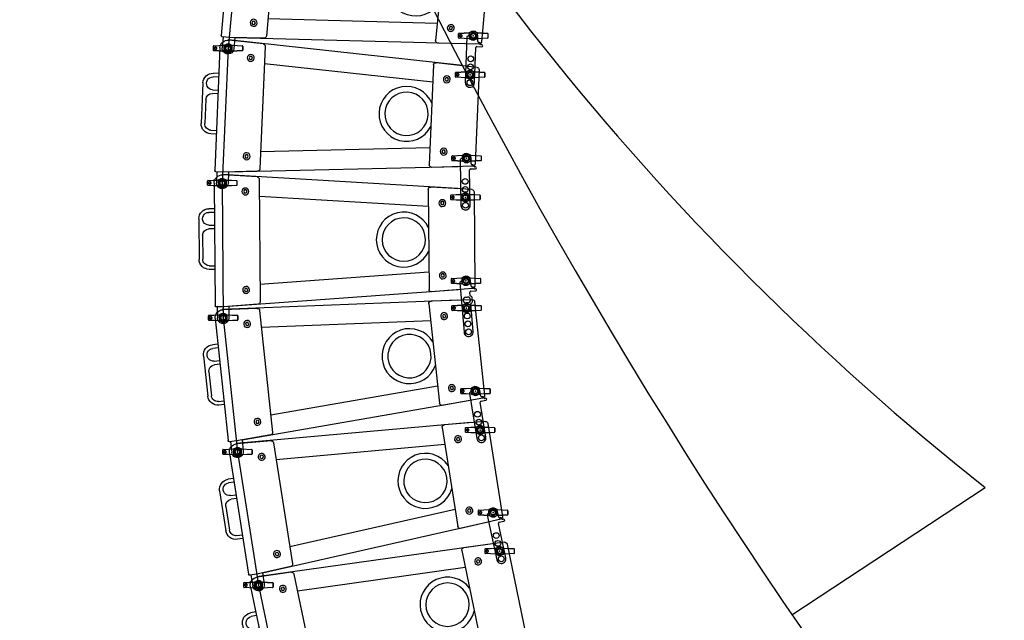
# Model space of a CAD drawing. Header units: millimetres. Extents: x 0 to 84100, y 0 to 59400.
# Tile 98 of 113: x 27632 to 28482, y 49683 to 50202. Entities that reach past the tile are written whole.
import ezdxf

# ---------------------------------------------------------------- set-up
doc = ezdxf.new("R2010")
doc.units = ezdxf.units.MM

# ---------------------------------------------------------------- blocks, each defined once
blk = doc.blocks.new('DV-PIN25 TOP')
at = {"linetype": 'Continuous'}
for p, q in [((-25.5, 3.1), (-25.5, -3.1)), ((-24.6, 4.1), (-7.1, 5.1)), ((-6.5, -4.9), (-6.5, 4.9)), ((-6.5, 4.8), (-6.5, -4.8)), ((6.5, 4.9), (6.5, -4.9)), ((6.5, -4.8), (6.5, 4.8)), ((7.1, 5.1), (24.6, 4.1)), ((25.5, -3.1), (25.5, 3.1)), ((-7.1, -5.1), (-24.6, -4.1)), ((24.6, -4.1), (7.1, -5.1))]:
    blk.add_line(p, q, dxfattribs=at)
for p, q in [((-25.5, 3.1), (-25.3, 3.1)), ((-25.3, -3.1), (-25.3, 3.1)), ((-7.1, 4.8), (-24.6, 3.8)), ((24.6, 3.8), (7.1, 4.8)), ((25.5, 3.1), (25.3, 3.1)), ((25.3, 3.1), (25.3, -3.1)), ((-25.5, -3.1), (-25.3, -3.1)), ((-24.6, -3.8), (-7.1, -4.8)), ((7.1, -4.8), (24.6, -3.8)), ((25.5, -3.1), (25.3, -3.1))]:
    blk.add_line(p, q, dxfattribs=at).dxf.unprotected_set("ltscale", 0)
for points in [[(-24.6, 4.1), (-24.6, 4), (-24.7, 4), (-24.7, 4), (-24.8, 4), (-24.9, 4), (-24.9, 4), (-25, 3.9), (-25, 3.9), (-25.1, 3.9), (-25.1, 3.8), (-25.2, 3.8), (-25.2, 3.7), (-25.3, 3.7), (-25.3, 3.6), (-25.3, 3.6), (-25.4, 3.5), (-25.4, 3.5), (-25.4, 3.4), (-25.4, 3.4), (-25.5, 3.3), (-25.5, 3.2), (-25.5, 3.2), (-25.5, 3.1), (-25.5, 3.1)], [(-19.4, 0), (-19.5, 0.4), (-19.6, 0.8), (-19.9, 1.3), (-20.3, 1.7), (-20.8, 2), (-21.3, 2.1), (-21.8, 2.1), (-22.3, 2), (-22.8, 1.7), (-23.1, 1.4), (-23.4, 1), (-23.6, 0.5), (-23.7, 0), (-23.6, -0.5), (-23.4, -1), (-23.1, -1.4), (-22.8, -1.7), (-22.3, -2), (-21.8, -2.1), (-21.3, -2.1), (-20.8, -2), (-20.3, -1.7), (-19.9, -1.3), (-19.6, -0.8), (-19.5, -0.4), (-19.4, 0)], [(-19.8, 0), (-19.8, -0.3), (-19.9, -0.8), (-20.2, -1.2), (-20.6, -1.5), (-21, -1.7), (-21.5, -1.7), (-21.9, -1.7), (-22.4, -1.5), (-22.7, -1.2), (-23, -0.9), (-23.2, -0.5), (-23.3, 0), (-23.2, 0.5), (-23, 0.9), (-22.7, 1.2), (-22.4, 1.5), (-21.9, 1.7), (-21.5, 1.7), (-21, 1.7), (-20.6, 1.5), (-20.2, 1.2), (-19.9, 0.8), (-19.8, 0.3), (-19.8, 0)], [(-6, 5.3), (-6, 5.3), (-6.1, 5.3), (-6.1, 5.2), (-6.2, 5.2), (-6.2, 5.2), (-6.2, 5.2), (-6.3, 5.2), (-6.3, 5.2), (-6.4, 5.2), (-6.4, 5.2), (-6.5, 5.1), (-6.5, 5.1), (-6.6, 5.1), (-6.6, 5.1), (-6.7, 5.1), (-6.7, 5.1), (-6.8, 5.1), (-6.8, 5.1), (-6.9, 5.1), (-6.9, 5.1), (-7, 5.1), (-7, 5.1), (-7.1, 5.1), (-7.1, 5.1)], [(-6.5, 4.9), (-6.4, 4.9), (-6.4, 4.9), (-6.4, 4.9), (-6.4, 5), (-6.4, 5), (-6.4, 5), (-6.4, 5), (-6.3, 5), (-6.3, 5), (-6.3, 5.1), (-6.3, 5.1), (-6.3, 5.1), (-6.2, 5.1), (-6.2, 5.1), (-6.2, 5.1), (-6.2, 5.2), (-6.1, 5.2), (-6.1, 5.2), (-6.1, 5.2), (-6.1, 5.2), (-6, 5.2), (-6, 5.2), (-6, 5.2), (-5.9, 5.3)], [(-6.5, 4.8), (-6.5, 4.8), (-6.5, 4.9), (-6.5, 4.9), (-6.5, 4.9), (-6.5, 4.9), (-6.5, 4.9), (-6.5, 4.9), (-6.5, 4.9), (-6.5, 4.9), (-6.5, 4.9), (-6.5, 4.9), (-6.5, 4.9), (-6.5, 4.9), (-6.5, 4.9), (-6.5, 4.9), (-6.5, 4.9), (-6.5, 4.9), (-6.5, 4.9), (-6.5, 4.9), (-6.5, 4.9), (-6.5, 4.9), (-6.5, 4.9), (-6.5, 4.9), (-6.5, 4.9)], [(-6, 5.3), (-6, 5.3), (-6, 5.3), (-6, 5.3), (-6, 5.3), (-6, 5.3), (-6, 5.3), (-6, 5.3), (-6, 5.3), (-6, 5.3), (-6, 5.3), (-6, 5.3), (-6, 5.3), (-6, 5.3), (-6, 5.3), (-6, 5.3), (-6, 5.3), (-6, 5.3), (-6, 5.3), (-6, 5.3), (-5.9, 5.3), (-5.9, 5.3), (-5.9, 5.3), (-5.9, 5.3), (-5.9, 5.3)], [(-5.9, 5.3), (-5.9, 5.3), (-5.9, 5.3), (-5.8, 5.3), (-5.8, 5.3), (-5.7, 5.3), (-5.7, 5.3), (-5.7, 5.4), (-5.6, 5.4), (-5.6, 5.4), (-5.5, 5.4), (-5.5, 5.4), (-5.5, 5.4), (-5.4, 5.4), (-5.4, 5.4), (-5.3, 5.5), (-5.3, 5.5), (-5.3, 5.5), (-5.2, 5.5), (-5.2, 5.5), (-5.2, 5.5), (-5.1, 5.5), (-5.1, 5.5), (-5.1, 5.5), (-5, 5.5)], [(5, 5.6), (5, 5.6), (5.1, 5.5), (5.1, 5.5), (5.1, 5.5), (5.2, 5.5), (5.2, 5.5), (5.2, 5.5), (5.3, 5.5), (5.3, 5.5), (5.4, 5.5), (5.4, 5.4), (5.4, 5.4), (5.5, 5.4), (5.5, 5.4), (5.6, 5.4), (5.6, 5.4), (5.6, 5.4), (5.7, 5.3), (5.7, 5.3), (5.8, 5.3), (5.8, 5.3), (5.9, 5.3), (5.9, 5.3), (5.9, 5.3)], [(5.9, 5.3), (6, 5.2), (6, 5.2), (6, 5.2), (6.1, 5.2), (6.1, 5.2), (6.1, 5.2), (6.2, 5.2), (6.2, 5.2), (6.2, 5.1), (6.2, 5.1), (6.3, 5.1), (6.3, 5.1), (6.3, 5.1), (6.3, 5.1), (6.3, 5), (6.4, 5), (6.4, 5), (6.4, 5), (6.4, 5), (6.4, 5), (6.5, 4.9), (6.5, 4.9), (6.5, 4.9), (6.5, 4.9)], [(6, 5.3), (6, 5.3), (6, 5.3), (6, 5.3), (6, 5.3), (6, 5.3), (6, 5.3), (6, 5.3), (6, 5.3), (6, 5.3), (6, 5.3), (6, 5.3), (6, 5.3), (6, 5.3), (6, 5.3), (6, 5.3), (6, 5.3), (6, 5.3), (6, 5.3), (6, 5.3), (6, 5.3), (6, 5.3), (6, 5.3), (5.9, 5.3), (5.9, 5.3)], [(7.1, 5.1), (7.1, 5.1), (7, 5.1), (7, 5.1), (6.9, 5.1), (6.9, 5.1), (6.8, 5.1), (6.8, 5.1), (6.7, 5.1), (6.7, 5.1), (6.6, 5.1), (6.6, 5.1), (6.5, 5.1), (6.5, 5.1), (6.4, 5.2), (6.4, 5.2), (6.3, 5.2), (6.3, 5.2), (6.3, 5.2), (6.2, 5.2), (6.2, 5.2), (6.1, 5.2), (6.1, 5.2), (6, 5.3), (6, 5.3)], [(6.5, 4.9), (6.5, 4.9), (6.5, 4.9), (6.5, 4.9), (6.5, 4.9), (6.5, 4.9), (6.5, 4.9), (6.5, 4.9), (6.5, 4.9), (6.5, 4.9), (6.5, 4.9), (6.5, 4.9), (6.5, 4.9), (6.5, 4.9), (6.5, 4.9), (6.5, 4.9), (6.5, 4.9), (6.5, 4.9), (6.5, 4.8), (6.5, 4.8), (6.5, 4.8), (6.5, 4.8), (6.5, 4.8), (6.5, 4.8), (6.5, 4.8)], [(25.5, 3.1), (25.5, 3.1), (25.5, 3.2), (25.5, 3.2), (25.5, 3.3), (25.4, 3.4), (25.4, 3.4), (25.4, 3.5), (25.4, 3.5), (25.3, 3.6), (25.3, 3.6), (25.3, 3.7), (25.2, 3.7), (25.2, 3.8), (25.1, 3.8), (25.1, 3.9), (25, 3.9), (25, 3.9), (24.9, 4), (24.9, 4), (24.8, 4), (24.7, 4), (24.7, 4), (24.6, 4), (24.6, 4.1)], [(-25.5, -3.1), (-25.5, -3.1), (-25.5, -3.2), (-25.5, -3.2), (-25.5, -3.3), (-25.4, -3.4), (-25.4, -3.4), (-25.4, -3.5), (-25.4, -3.5), (-25.3, -3.6), (-25.3, -3.7), (-25.3, -3.7), (-25.2, -3.7), (-25.2, -3.8), (-25.1, -3.8), (-25.1, -3.9), (-25, -3.9), (-25, -3.9), (-24.9, -4), (-24.9, -4), (-24.8, -4), (-24.7, -4), (-24.7, -4), (-24.6, -4), (-24.6, -4.1)], [(-7.1, -5.1), (-7.1, -5.1), (-7, -5.1), (-7, -5.1), (-6.9, -5.1), (-6.9, -5.1), (-6.8, -5.1), (-6.8, -5.1), (-6.7, -5.1), (-6.7, -5.1), (-6.6, -5.1), (-6.6, -5.1), (-6.5, -5.1), (-6.5, -5.1), (-6.4, -5.2), (-6.4, -5.2), (-6.3, -5.2), (-6.3, -5.2), (-6.2, -5.2), (-6.2, -5.2), (-6.1, -5.2), (-6.1, -5.2), (-6, -5.3), (-6, -5.3), (-6, -5.3)], [(-6.5, -4.9), (-6.5, -4.9), (-6.5, -4.9), (-6.5, -4.9), (-6.5, -4.9), (-6.5, -4.9), (-6.5, -4.9), (-6.5, -4.9), (-6.5, -4.9), (-6.5, -4.9), (-6.5, -4.9), (-6.5, -4.9), (-6.5, -4.9), (-6.5, -4.9), (-6.5, -4.9), (-6.5, -4.9), (-6.5, -4.9), (-6.5, -4.9), (-6.5, -4.9), (-6.5, -4.9), (-6.5, -4.9), (-6.5, -4.9), (-6.5, -4.9), (-6.5, -4.8), (-6.5, -4.8)], [(-5.9, -5.3), (-6, -5.3), (-6, -5.2), (-6, -5.2), (-6, -5.2), (-6.1, -5.2), (-6.1, -5.2), (-6.1, -5.2), (-6.2, -5.2), (-6.2, -5.1), (-6.2, -5.1), (-6.2, -5.1), (-6.2, -5.1), (-6.3, -5.1), (-6.3, -5.1), (-6.3, -5.1), (-6.3, -5), (-6.4, -5), (-6.4, -5), (-6.4, -5), (-6.4, -5), (-6.4, -4.9), (-6.4, -4.9), (-6.4, -4.9), (-6.5, -4.9)], [(-5.9, -5.3), (-5.9, -5.3), (-5.9, -5.3), (-5.9, -5.3), (-5.9, -5.3), (-5.9, -5.3), (-5.9, -5.3), (-5.9, -5.3), (-5.9, -5.3), (-5.9, -5.3), (-5.9, -5.3), (-5.9, -5.3), (-5.9, -5.3), (-5.9, -5.3), (-5.9, -5.3), (-5.9, -5.3), (-5.9, -5.3), (-6, -5.3), (-6, -5.3), (-6, -5.3), (-6, -5.3), (-6, -5.3), (-6, -5.3), (-6, -5.3), (-6, -5.3)], [(-5, -5.5), (-5, -5.5), (-5.1, -5.5), (-5.1, -5.5), (-5.1, -5.5), (-5.2, -5.5), (-5.2, -5.5), (-5.2, -5.5), (-5.3, -5.5), (-5.3, -5.5), (-5.4, -5.4), (-5.4, -5.4), (-5.4, -5.4), (-5.5, -5.4), (-5.5, -5.4), (-5.6, -5.4), (-5.6, -5.4), (-5.6, -5.4), (-5.7, -5.3), (-5.7, -5.3), (-5.8, -5.3), (-5.8, -5.3), (-5.8, -5.3), (-5.9, -5.3), (-5.9, -5.3)], [(5.9, -5.3), (5.9, -5.3), (5.9, -5.3), (5.8, -5.3), (5.8, -5.3), (5.7, -5.3), (5.7, -5.3), (5.6, -5.4), (5.6, -5.4), (5.6, -5.4), (5.5, -5.4), (5.5, -5.4), (5.4, -5.4), (5.4, -5.4), (5.4, -5.5), (5.3, -5.5), (5.3, -5.5), (5.2, -5.5), (5.2, -5.5), (5.2, -5.5), (5.1, -5.5), (5.1, -5.5), (5.1, -5.5), (5, -5.6), (5, -5.6)], [(6.5, -4.9), (6.5, -4.9), (6.5, -4.9), (6.5, -4.9), (6.4, -5), (6.4, -5), (6.4, -5), (6.4, -5), (6.4, -5), (6.3, -5.1), (6.3, -5.1), (6.3, -5.1), (6.3, -5.1), (6.3, -5.1), (6.2, -5.1), (6.2, -5.1), (6.2, -5.2), (6.1, -5.2), (6.1, -5.2), (6.1, -5.2), (6.1, -5.2), (6, -5.2), (6, -5.2), (6, -5.3), (5.9, -5.3)], [(5.9, -5.3), (5.9, -5.3), (5.9, -5.3), (5.9, -5.3), (5.9, -5.3), (5.9, -5.3), (5.9, -5.3), (5.9, -5.3), (5.9, -5.3), (5.9, -5.3), (5.9, -5.3), (5.9, -5.3), (5.9, -5.3), (5.9, -5.3), (5.9, -5.3), (6, -5.3), (6, -5.3), (6, -5.3), (6, -5.3), (6, -5.3), (6, -5.3), (6, -5.3), (6, -5.3), (6, -5.3), (6, -5.3)], [(6, -5.3), (6, -5.3), (6.1, -5.3), (6.1, -5.2), (6.1, -5.2), (6.2, -5.2), (6.2, -5.2), (6.3, -5.2), (6.3, -5.2), (6.4, -5.2), (6.4, -5.2), (6.5, -5.1), (6.5, -5.1), (6.6, -5.1), (6.6, -5.1), (6.7, -5.1), (6.7, -5.1), (6.8, -5.1), (6.8, -5.1), (6.9, -5.1), (6.9, -5.1), (7, -5.1), (7, -5.1), (7.1, -5.1), (7.1, -5.1)], [(6.5, -4.8), (6.5, -4.8), (6.5, -4.8), (6.5, -4.8), (6.5, -4.8), (6.5, -4.8), (6.5, -4.8), (6.5, -4.9), (6.5, -4.9), (6.5, -4.9), (6.5, -4.9), (6.5, -4.9), (6.5, -4.9), (6.5, -4.9), (6.5, -4.9), (6.5, -4.9), (6.5, -4.9), (6.5, -4.9), (6.5, -4.9), (6.5, -4.9), (6.5, -4.9), (6.5, -4.9), (6.5, -4.9), (6.5, -4.9), (6.5, -4.9)], [(24.6, -4.1), (24.6, -4), (24.7, -4), (24.7, -4), (24.8, -4), (24.9, -4), (24.9, -4), (25, -3.9), (25, -3.9), (25.1, -3.9), (25.1, -3.8), (25.2, -3.8), (25.2, -3.7), (25.3, -3.7), (25.3, -3.7), (25.3, -3.6), (25.4, -3.5), (25.4, -3.5), (25.4, -3.4), (25.4, -3.4), (25.5, -3.3), (25.5, -3.2), (25.5, -3.2), (25.5, -3.1), (25.5, -3.1)]]:
    blk.add_lwpolyline(points, dxfattribs=at)
for points in [[(-25.3, 3.1), (-25.3, 3.1), (-25.3, 3.1), (-25.3, 3.2), (-25.2, 3.2), (-25.2, 3.3), (-25.2, 3.3), (-25.2, 3.4), (-25.2, 3.4), (-25.2, 3.4), (-25.1, 3.5), (-25.1, 3.5), (-25.1, 3.5), (-25, 3.6), (-25, 3.6), (-25, 3.6), (-24.9, 3.6), (-24.9, 3.7), (-24.9, 3.7), (-24.8, 3.7), (-24.8, 3.7), (-24.7, 3.7), (-24.7, 3.7), (-24.6, 3.8), (-24.6, 3.8)], [(-19.4, 0), (-19.5, 0), (-19.5, 0), (-19.5, 0), (-19.5, 0), (-19.5, 0), (-19.5, 0), (-19.5, 0), (-19.5, 0), (-19.6, 0), (-19.6, 0), (-19.6, 0), (-19.6, 0), (-19.6, 0), (-19.6, 0), (-19.6, 0), (-19.6, 0), (-19.7, 0), (-19.7, 0), (-19.7, 0), (-19.7, 0), (-19.7, 0), (-19.7, 0), (-19.7, 0), (-19.8, 0)], [(-7.1, 4.8), (-7.1, 4.8), (-7.1, 4.8), (-7, 4.8), (-7, 4.8), (-7, 4.8), (-7, 4.8), (-6.9, 4.8), (-6.9, 4.8), (-6.9, 4.8), (-6.9, 4.8), (-6.8, 4.8), (-6.8, 4.8), (-6.8, 4.8), (-6.7, 4.8), (-6.7, 4.8), (-6.7, 4.8), (-6.7, 4.8), (-6.6, 4.8), (-6.6, 4.8), (-6.6, 4.8), (-6.6, 4.8), (-6.5, 4.8), (-6.5, 4.8), (-6.5, 4.8)], [(6.5, 4.8), (6.5, 4.8), (6.6, 4.8), (6.6, 4.8), (6.6, 4.8), (6.6, 4.8), (6.7, 4.8), (6.7, 4.8), (6.7, 4.8), (6.7, 4.8), (6.8, 4.8), (6.8, 4.8), (6.8, 4.8), (6.8, 4.8), (6.9, 4.8), (6.9, 4.8), (6.9, 4.8), (6.9, 4.8), (7, 4.8), (7, 4.8), (7, 4.8), (7.1, 4.8), (7.1, 4.8), (7.1, 4.8), (7.1, 4.8)], [(24.6, 3.8), (24.6, 3.8), (24.7, 3.7), (24.7, 3.7), (24.8, 3.7), (24.8, 3.7), (24.9, 3.7), (24.9, 3.7), (24.9, 3.6), (25, 3.6), (25, 3.6), (25, 3.6), (25.1, 3.5), (25.1, 3.5), (25.1, 3.5), (25.2, 3.4), (25.2, 3.4), (25.2, 3.4), (25.2, 3.3), (25.2, 3.3), (25.2, 3.2), (25.3, 3.2), (25.3, 3.1), (25.3, 3.1), (25.3, 3.1)], [(-24.6, -3.8), (-24.6, -3.8), (-24.7, -3.7), (-24.7, -3.7), (-24.8, -3.7), (-24.8, -3.7), (-24.9, -3.7), (-24.9, -3.7), (-24.9, -3.7), (-25, -3.6), (-25, -3.6), (-25, -3.6), (-25.1, -3.5), (-25.1, -3.5), (-25.1, -3.5), (-25.2, -3.4), (-25.2, -3.4), (-25.2, -3.4), (-25.2, -3.3), (-25.2, -3.3), (-25.2, -3.2), (-25.3, -3.2), (-25.3, -3.1), (-25.3, -3.1), (-25.3, -3.1)], [(-6.5, -4.8), (-6.5, -4.8), (-6.5, -4.8), (-6.6, -4.8), (-6.6, -4.8), (-6.6, -4.8), (-6.6, -4.8), (-6.7, -4.8), (-6.7, -4.8), (-6.7, -4.8), (-6.7, -4.8), (-6.8, -4.8), (-6.8, -4.8), (-6.8, -4.8), (-6.9, -4.8), (-6.9, -4.8), (-6.9, -4.8), (-6.9, -4.8), (-7, -4.8), (-7, -4.8), (-7, -4.8), (-7, -4.8), (-7.1, -4.8), (-7.1, -4.8), (-7.1, -4.8)], [(7.1, -4.8), (7.1, -4.8), (7.1, -4.8), (7.1, -4.8), (7, -4.8), (7, -4.8), (7, -4.8), (6.9, -4.8), (6.9, -4.8), (6.9, -4.8), (6.9, -4.8), (6.8, -4.8), (6.8, -4.8), (6.8, -4.8), (6.8, -4.8), (6.7, -4.8), (6.7, -4.8), (6.7, -4.8), (6.7, -4.8), (6.6, -4.8), (6.6, -4.8), (6.6, -4.8), (6.6, -4.8), (6.5, -4.8), (6.5, -4.8)], [(25.3, -3.1), (25.3, -3.1), (25.3, -3.1), (25.3, -3.2), (25.2, -3.2), (25.2, -3.3), (25.2, -3.3), (25.2, -3.4), (25.2, -3.4), (25.2, -3.4), (25.1, -3.5), (25.1, -3.5), (25.1, -3.5), (25, -3.6), (25, -3.6), (25, -3.6), (24.9, -3.7), (24.9, -3.7), (24.9, -3.7), (24.8, -3.7), (24.8, -3.7), (24.7, -3.7), (24.7, -3.7), (24.6, -3.8), (24.6, -3.8)]]:
    blk.add_lwpolyline(points, dxfattribs=at).dxf.unprotected_set("ltscale", 0)
blk.add_circle((0, 0), 4.4, dxfattribs=at)
blk.add_circle((0, 0), 3.9, dxfattribs=at).dxf.unprotected_set("ltscale", 0)
for centre, radius, start, end in [((-7.4, 10.1), 5, 286.9511, 306.3999), ((0, -15.5), 21.6, 76.6974, 103.5126), ((0, 0), 7.5, 53.6001, 126.3999), ((7.4, 10.1), 5, 233.6001, 253.1195), ((-7.4, -10.1), 5, 53.6001, 72.9302), ((0, 15.5), 21.6, 256.5256, 283.2663), ((0, 0), 7.5, 233.6001, 306.3999), ((7.4, -10.1), 5, 106.9997, 126.3999)]:
    blk.add_arc(centre, radius, start, end, dxfattribs=at)
for centre, radius, start, end in [((-7.4, 10.3), 5.3, 296.7477, 306.3999), ((0, 0.2), 7.2, 53.6001, 126.3999), ((7.4, 10.3), 5.3, 233.6001, 242.8141), ((-7.4, -10.3), 5.3, 53.6001, 63.0825), ((0, -0.2), 7.2, 233.6001, 306.3999), ((7.4, -10.3), 5.3, 117.3482, 126.3999)]:
    blk.add_arc(centre, radius, start, end, dxfattribs=at).dxf.unprotected_set("ltscale", 0)
for centre, major_axis, ratio, start_param, end_param in [((-24.5, 3.8), (-0.017, 0.299), 0.204393, 0, 1.558898), ((-7.1, 4.8), (-0.017, 0.299), 0.059214, 0, 1.567349), ((-4.3, 5.8), (-0.178, 0.241), 0.510327, 5.317856, 6.283185), ((4.3, 5.8), (0.178, 0.241), 0.510327, 0, 0.965329), ((7.1, 4.8), (0.017, 0.299), 0.059203, 4.715836, 6.283185), ((24.5, 3.8), (0.017, 0.299), 0.204379, 4.724287, 6.283185), ((-24.5, -3.8), (-0.017, -0.299), 0.204393, 4.724288, 6.283185), ((-7.1, -4.8), (-0.017, -0.299), 0.059214, 4.715836, 6.283185), ((-4.3, -5.8), (-0.178, -0.241), 0.510327, 0, 0.965329), ((4.3, -5.8), (0.178, -0.241), 0.510327, 5.317856, 6.283185), ((7.1, -4.8), (0.017, -0.299), 0.059203, 0, 1.56735), ((24.5, -3.8), (0.017, -0.299), 0.204379, 0, 1.558898)]:
    blk.add_ellipse(centre, major_axis=major_axis, ratio=ratio, start_param=start_param, end_param=end_param, dxfattribs=at).dxf.unprotected_set("ltscale", 0)
blk = doc.blocks.new('DV-ANGLE P2')
at = {"linetype": 'Continuous'}
for p, q in [((9.8, 8), (0, 8)), ((11.5, 10.8), (11.5, 9.8)), ((15, 15.2), (15, 14.2)), ((18.5, 6.8), (18.5, 15.2)), ((81.2, 5), (20.2, 5)), ((0.3, -8.5), (1.4, -10.5)), ((2.3, -11), (81.2, -11))]:
    blk.add_line(p, q, dxfattribs=at)
for centre in [(0, 0), (40, -3), (53.8, -3), (67.5, -3), (81.2, -3)]:
    blk.add_circle(centre, 5, dxfattribs=at)
for centre, radius, start, end in [((0, 0), 8, 90, 266.251), ((9.8, 9.8), 1.75, 270, 0), ((13.2, 10.8), 1.75, 90, 180), ((13.2, 14.2), 1.75, 270, 0), ((16.8, 15.2), 1.75, 0, 180), ((20.2, 6.8), 1.75, 180, 270), ((81.2, -3), 8, 270, 90), ((-0.6, -9), 1, 30, 86.251), ((2.3, -10), 1, 210, 270)]:
    blk.add_arc(centre, radius, start, end, dxfattribs=at)
blk = doc.blocks.new('DV-ANGLE P1')
at = {"linetype": 'Continuous'}
for p, q in [((9.8, 8), (0, 8)), ((11.5, 10.8), (11.5, 9.8)), ((15, 15.2), (15, 14.2)), ((18.5, 6.8), (18.5, 15.2)), ((25.9, 5), (20.2, 5)), ((27.7, 7.1), (26.8, 5.5)), ((28, -3), (28, 0)), ((36.8, 8), (29.2, 8)), ((38, 0), (38, -3)), ((39.2, 5.5), (38.3, 7.1)), ((88, 5), (40.1, 5)), ((0.3, -8.5), (1.4, -10.5)), ((2.3, -11), (88, -11))]:
    blk.add_line(p, q, dxfattribs=at)
for centre in [(0, 0), (46.8, -3), (60.5, -3), (74.2, -3), (88, -3)]:
    blk.add_circle(centre, 5, dxfattribs=at)
for centre, radius, start, end in [((0, 0), 8, 90, 266.251), ((9.8, 9.8), 1.75, 270, 0), ((13.2, 10.8), 1.75, 90, 180), ((13.2, 14.2), 1.75, 270, 0), ((16.8, 15.2), 1.75, 0, 180), ((20.2, 6.8), 1.75, 180, 270), ((25.9, 6), 1, 270, 330), ((29.2, 6.2), 1.75, 90, 150), ((33, 0), 5, 0, 180), ((36.8, 6.2), 1.75, 30, 90), ((40.1, 6), 1, 210, 270), ((88, -3), 8, 270, 90), ((-0.6, -9), 1, 30, 86.251), ((2.3, -10), 1, 210, 270), ((33, -3), 5, 180, 0)]:
    blk.add_arc(centre, radius, start, end, dxfattribs=at)
blk = doc.blocks.new('DV-DOSC-SIDE')
for p, q in [((-14, 0), (-14, -212)), ((-0.1, 14), (0, 14.4)), ((406.3, -12.5), (0, 14.4)), ((60.3, 10), (0.9, 14)), ((13.9, 13.1), (13.9, 13.5)), ((64, 6), (64, -206)), ((356, -13.5), (356, -186.5)), ((431.3, -14.5), (360.3, -9.5)), ((406.2, -12.7), (406.3, -12.5)), ((356, -43.2), (64, -23.9)), ((435, -18.5), (435, -181.5)), ((-14, -44.3), (-23.5, -44.3)), ((-14, -50.7), (-23.5, -50.7)), ((-41, -61.7), (-41, -131.7)), ((-23.5, -72.8), (-14, -72.8)), ((-14, -79.2), (-23.5, -79.2)), ((-34.6, -90.2), (-34.6, -131.7)), ((-23.5, -142.8), (-14, -142.8)), ((-14, -149.2), (-23.5, -149.2)), ((356, -156.8), (64, -176.1)), ((431.3, -185.5), (360.3, -190.5)), ((406.3, -187.5), (10, -213.8)), ((406.2, -187.3), (406.3, -187.5)), ((0.5, -214), (-12, -214)), ((-10, -214), (-10, -233)), ((60.3, -210), (0.5, -214)), ((10, -213.4), (10, -233)), ((13.9, -213.1), (13.9, -213.5))]:
    blk.add_line(p, q)
for points in [[(38.5, -12.4), (37, -15), (38.5, -17.6), (41.5, -17.6), (43, -15), (41.5, -12.4)], [(378.5, -34.9), (377, -37.5), (378.5, -40.1), (381.5, -40.1), (383, -37.5), (381.5, -34.9)], [(378.5, -159.9), (377, -162.5), (378.5, -165.1), (381.5, -165.1), (383, -162.5), (381.5, -159.9)], [(38.5, -182.4), (37, -185), (38.5, -187.6), (41.5, -187.6), (43, -185), (41.5, -182.4)]]:
    blk.add_lwpolyline(points, close=True)
blk.add_arc((313, -100), 47.5, 25.1415, 334.8585)
at = {"extrusion": (0, 0, -1)}
for centre, major_axis, start_param, end_param in [((0, 0), (-9.9, 9.9), 5.497787, 7.135524), ((0, 0), (3.39, 3.39), 3.926991, 10.210176), ((60, 6), (-2.83, 2.83), 0.852339, 2.356194), ((40, -15), (-4.24, 4.24), 5.497787, 11.780972), ((360, -13.5), (-2.83, 2.83), 5.497787, 7.13889), ((431, -18.5), (2.83, 2.83), -0.715092, 0.785398), ((380, -37.5), (-4.24, 4.24), 5.497787, 11.780972), ((420, -27.8), (3.39, 3.39), 3.926991, 10.210176), ((-23.5, -61.7), (-12.3, 12.3), 5.497787, 7.068583), ((-23.5, -61.7), (7.81, 7.81), 2.356194, 5.497787), ((313, -100), (26.5, 26.5), 3.926991, 10.210176), ((-23.5, -90.2), (-7.81, 7.81), 5.497787, 7.068583), ((-23.5, -131.7), (12.3, 12.3), 2.356194, 3.926991), ((-23.5, -131.7), (7.81, 7.81), 2.356194, 3.926991), ((380, -162.5), (-4.24, 4.24), 5.497787, 11.780972), ((420, -172.2), (3.39, 3.39), 3.926991, 10.210176), ((40, -185), (-4.24, 4.24), 5.497787, 11.780972), ((360, -186.5), (2.83, 2.83), 2.285888, 3.926991), ((431, -181.5), (-2.83, 2.83), 2.356194, 3.856684), ((-12, -212), (1.41, 1.41), 2.356194, 3.926991), ((60, -206), (2.83, 2.83), 0.785398, 2.289254), ((0, -233), (-7.07, 7.07), 2.356194, 5.497787), ((0, -233), (-4.6, 4.6), 5.497787, 11.780972), ((0, -233), (3.54, 3.54), 3.926991, 10.210176)]:
    blk.add_ellipse(centre, major_axis=major_axis, ratio=1, start_param=start_param, end_param=end_param, dxfattribs=at)
for p in [(0, 0), (420, -27.8), (420, -172.2), (0, -233)]:
    blk.add_point(p)

msp = doc.modelspace()

# ---------------------------------------------------------------- linework, layer by layer
at = {"color": 8}
msp.add_line((28298.707, 49688.267), (28465.715, 49798.304), dxfattribs=at)
msp.add_lwpolyline([(27855.714, 50524.247), (27837.077, 50409.248), (27822.359, 50293.681), (27811.563, 50177.683), (27806.566, 50061.291), (27807.381, 49944.794), (27819.72, 49828.949), (27837.823, 49713.864), (27861.643, 49599.826), (27891.121, 49487.117), (27931.609, 49377.879), (27986.094, 49274.906), (28048.882, 49176.774), (28124.016, 49087.739), (28210.188, 49009.339), (28305.911, 48942.937), (28409.526, 48889.682)], dxfattribs=at)
for centre, radius, start, end in [((32160.885, 52327.571), 4677.857, 194.476968, 242.900427), ((29916.869, 51635.47), 2341.159, 205.210441, 231.695234)]:
    msp.add_arc(centre, radius, start, end, dxfattribs=at)

# ---------------------------------------------------------------- block references
at = {"color": 8, "xscale": 0.5, "yscale": 0.5, "zscale": 0.5}
for name, p, rotation in [('DV-DOSC-SIDE', (27822.359, 50293.681), 354.6826773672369), ('DV-ANGLE P2', (28023.475, 50188.477), 267.9835227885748), ('DV-DOSC-SIDE', (27811.563, 50177.683), 357.5416384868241), ('DV-ANGLE P2', (28017.676, 50082.641), 270.8424839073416), ('DV-DOSC-SIDE', (27806.566, 50061.291), 0.4005996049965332), ('DV-ANGLE P1', (28017.163, 49976.647), 274.9385745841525), ('DV-DOSC-SIDE', (27807.381, 49944.794), 6.080216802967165), ('DV-ANGLE P2', (28025.32, 49881.407), 279.3810622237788), ('DV-DOSC-SIDE', (27819.72, 49828.949), 8.93917792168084), ('DV-ANGLE P2', (28040.55, 49776.512), 282.2400233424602), ('DV-DOSC-SIDE', (27837.823, 49713.864), 11.7981390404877)]:
    msp.add_blockref(name, p, dxfattribs=dict(at, rotation=rotation))
for p in [(28023.475, 50188.477), (27811.563, 50177.683), (28020.774, 50154.802), (28017.676, 50082.641), (27806.566, 50061.291), (28016.658, 50048.873), (28017.163, 49976.647), (28017.67, 49953.229), (27807.381, 49944.794), (28025.32, 49881.407), (28029.327, 49847.863), (27819.72, 49828.949), (28040.55, 49776.512), (28046.239, 49743.211), (27837.823, 49713.864)]:
    msp.add_blockref('DV-PIN25 TOP', p, dxfattribs=at)

doc.saveas('drawing.dxf')
